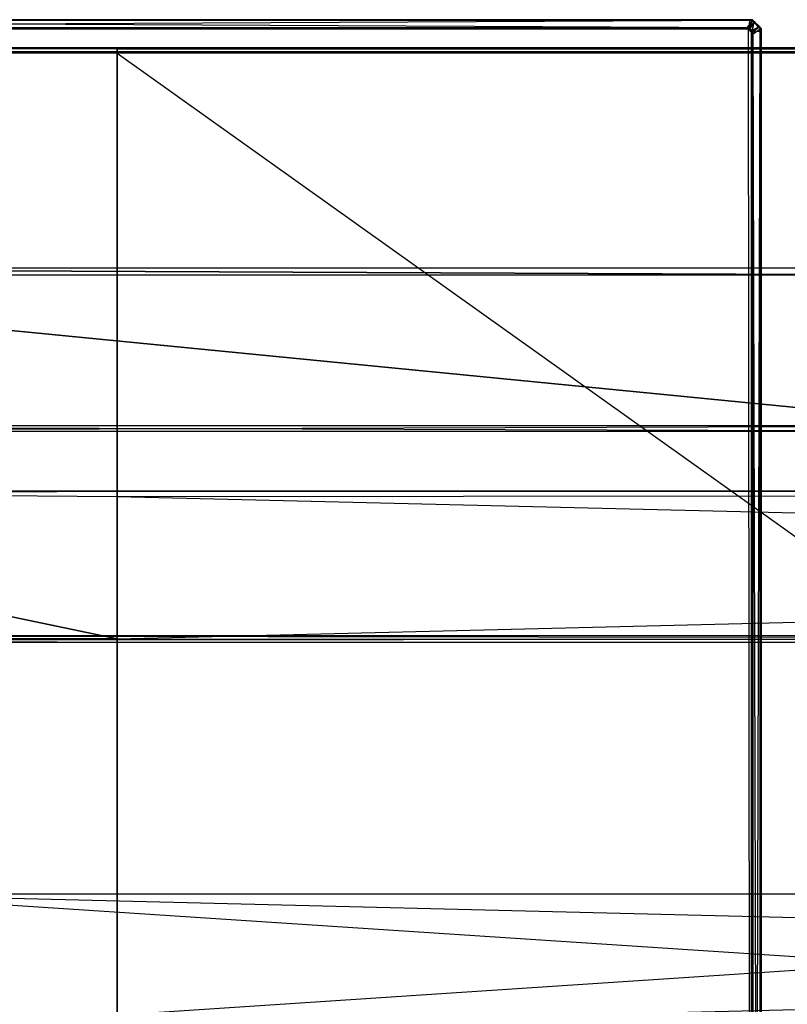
# Model space of a CAD drawing. Extents: x 0 to 0.8, y -0.501 to 0.
# Tile 50 of 113: x 0.089 to 0.177, y -0.114 to 0. Entities that reach past the tile are written whole.
import ezdxf

# ---------------------------------------------------------------- set-up
doc = ezdxf.new("R2010")
doc.units = 0
for name, color, linetype in [('L17_DRAWERBOXU_2___REPLACEMTFOR', 7, 'CONTINUOUS'), ('L28_ABDECKPL_0___REPLACEMTFOREM', 7, 'CONTINUOUS'), ('L29_KORPUS2_5___REPLACEMTFOREMP', 7, 'CONTINUOUS'), ('L30_KORPUS2_5___REPLACEMTFOREMP', 7, 'CONTINUOUS'), ('L31_KORPUS2_4___REPLACEMTFOREMP', 7, 'CONTINUOUS'), ('L39_KORPUS1_0___REPLACEMTFOREMP', 7, 'CONTINUOUS'), ('L3_DRAWERBOXO_6___REPLACEMTFORE', 7, 'CONTINUOUS')]:
    doc.layers.add(name, color=color, linetype=linetype)

msp = doc.modelspace()

# ---------------------------------------------------------------- linework, layer by layer
at = {"layer": 'L17_DRAWERBOXU_2___REPLACEMTFOR', "color": 250}
for points, invisible_edges in [([(0.7263, -0.11701, 0.234807), (0.068985, -0.101038, 0.234807), (0.068985, -0.11701, 0.234807), (0.7263, -0.11701, 0.234807)], 13), ([(0.068985, -0.101038, 0.234807), (0.7263, -0.11701, 0.234807), (0.7263, -0.101038, 0.234807), (0.068985, -0.101038, 0.234807)], 14), ([(0.068985, -0.101038, 0.234807), (0.7263, -0.101038, 0.099822), (0.068985, -0.101038, 0.099822), (0.068985, -0.101038, 0.234807)], 13), ([(0.7263, -0.101038, 0.099822), (0.068985, -0.101038, 0.234807), (0.7263, -0.101038, 0.234807), (0.7263, -0.101038, 0.099822)], 14), ([(0.7263, -0.101038, 0.099822), (0.068985, -0.11701, 0.099822), (0.068985, -0.101038, 0.099822), (0.7263, -0.101038, 0.099822)], 13), ([(0.068985, -0.11701, 0.099822), (0.7263, -0.101038, 0.099822), (0.7263, -0.11701, 0.099822), (0.068985, -0.11701, 0.099822)], 14)]:
    msp.add_3dface(points, dxfattribs=dict(at, invisible_edges=invisible_edges))
at = {"layer": 'L28_ABDECKPL_0___REPLACEMTFOREM', "color": 39}
for points, invisible_edges in [([(0.001252, 0, 0.601982), (0.173178, 0, 0.601804), (0.001252, 0, 0.601804), (0.001252, 0, 0.601982)], 13), ([(0.173178, 0, 0.601804), (0.001252, 0, 0.601982), (0.173178, 0, 0.601982), (0.173178, 0, 0.601804)], 14), ([(0.001252, 0, 0.592121), (0.173178, 0, 0.601804), (0.173178, 0, 0.592121), (0.001252, 0, 0.592121)], 13), ([(0.173178, 0, 0.601804), (0.001252, 0, 0.592121), (0.001252, 0, 0.601804), (0.173178, 0, 0.601804)], 14), ([(0.001297, -0.000108, 0.602091), (0.173178, 0, 0.601982), (0.001252, 0, 0.601982), (0.001297, -0.000108, 0.602091)], 13), ([(0.001252, 0, 0.592121), (0.173178, 0, 0.591983), (0.001252, 0, 0.591983), (0.001252, 0, 0.592121)], 13), ([(0.173178, 0, 0.591983), (0.001252, 0, 0.592121), (0.173178, 0, 0.592121), (0.173178, 0, 0.591983)], 14), ([(0.173178, 0, 0.591983), (0.001294, -0.000101, 0.591881), (0.001252, 0, 0.591983), (0.173178, 0, 0.591983)], 14), ([(0.001294, -0.000101, 0.591881), (0.173178, 0, 0.591983), (0.173136, -0.000101, 0.591881), (0.001294, -0.000101, 0.591881)], 13), ([(0.173178, 0, 0.601982), (0.001297, -0.000108, 0.602091), (0.173133, -0.000108, 0.602091), (0.173178, 0, 0.601982)], 14), ([(0.173133, -0.000108, 0.602091), (0.173441, 0, 0.601982), (0.173178, 0, 0.601982), (0.173133, -0.000108, 0.602091)], 13), ([(0.173441, 0, 0.601982), (0.173133, -0.000108, 0.602091), (0.173396, -0.000108, 0.602091), (0.173441, 0, 0.601982)], 14), ([(0.173178, 0, 0.591983), (0.173399, -0.000101, 0.591881), (0.173136, -0.000101, 0.591881), (0.173178, 0, 0.591983)], 13), ([(0.173178, 0, 0.601982), (0.173441, 0, 0.601804), (0.173178, 0, 0.601804), (0.173178, 0, 0.601982)], 13), ([(0.173441, 0, 0.601804), (0.173178, 0, 0.601982), (0.173441, 0, 0.601982), (0.173441, 0, 0.601804)], 14), ([(0.173178, 0, 0.601804), (0.173441, 0, 0.592121), (0.173178, 0, 0.592121), (0.173178, 0, 0.601804)], 13), ([(0.173441, 0, 0.592121), (0.173178, 0, 0.601804), (0.173441, 0, 0.601804), (0.173441, 0, 0.592121)], 14), ([(0.173178, 0, 0.592121), (0.173441, 0, 0.591983), (0.173178, 0, 0.591983), (0.173178, 0, 0.592121)], 13), ([(0.173441, 0, 0.591983), (0.173178, 0, 0.592121), (0.173441, 0, 0.592121), (0.173441, 0, 0.591983)], 14), ([(0.173399, -0.000101, 0.591881), (0.173178, 0, 0.591983), (0.173441, 0, 0.591983), (0.173399, -0.000101, 0.591881)], 14), ([(0.173591, -0.000304, 0.602091), (0.173441, 0, 0.601982), (0.173396, -0.000108, 0.602091), (0.173591, -0.000304, 0.602091)], 13), ([(0.173441, 0, 0.591983), (0.173595, -0.000297, 0.591881), (0.173399, -0.000101, 0.591881), (0.173441, 0, 0.591983)], 13), ([(0.173441, 0, 0.591983), (0.173649, -0.000209, 0.592121), (0.173649, -0.000209, 0.591983), (0.173441, 0, 0.591983)], 13), ([(0.173649, -0.000209, 0.592121), (0.173441, 0, 0.591983), (0.173441, 0, 0.592121), (0.173649, -0.000209, 0.592121)], 14), ([(0.173595, -0.000297, 0.591881), (0.173441, 0, 0.591983), (0.173649, -0.000209, 0.591983), (0.173595, -0.000297, 0.591881)], 14), ([(0.173441, 0, 0.601982), (0.173591, -0.000304, 0.602091), (0.173649, -0.000209, 0.601982), (0.173441, 0, 0.601982)], 14), ([(0.173441, 0, 0.601804), (0.173649, -0.000209, 0.601982), (0.173649, -0.000209, 0.601804), (0.173441, 0, 0.601804)], 13), ([(0.173649, -0.000209, 0.601982), (0.173441, 0, 0.601804), (0.173441, 0, 0.601982), (0.173649, -0.000209, 0.601982)], 14), ([(0.173441, 0, 0.592121), (0.173649, -0.000209, 0.601804), (0.173649, -0.000209, 0.592121), (0.173441, 0, 0.592121)], 13), ([(0.173649, -0.000209, 0.601804), (0.173441, 0, 0.592121), (0.173441, 0, 0.601804), (0.173649, -0.000209, 0.601804)], 14), ([(0.001294, -0.000101, 0.591881), (0.172794, -0.000929, 0.591053), (0.001636, -0.000929, 0.591053), (0.001294, -0.000101, 0.591881)], 13), ([(0.172794, -0.000929, 0.591053), (0.001294, -0.000101, 0.591881), (0.173136, -0.000101, 0.591881), (0.172794, -0.000929, 0.591053)], 14), ([(0.001641, -0.000939, 0.602922), (0.173133, -0.000108, 0.602091), (0.001297, -0.000108, 0.602091), (0.001641, -0.000939, 0.602922)], 13), ([(0.001665, -0.00109, 0.602982), (0.001616, -0.499638, 0.602982), (0.17335, -0.319009, 0.602982), (0.001665, -0.00109, 0.602982)], 13), ([(0.001616, -0.499635, 0.590983), (0.001665, -0.001093, 0.590983), (0.173347, -0.31901, 0.590983), (0.001616, -0.499635, 0.590983)], 13), ([(0.001636, -0.000929, 0.591053), (0.172765, -0.000999, 0.590983), (0.001665, -0.000999, 0.590983), (0.001636, -0.000929, 0.591053)], 13), ([(0.172765, -0.000999, 0.590983), (0.001636, -0.000929, 0.591053), (0.172794, -0.000929, 0.591053), (0.172765, -0.000999, 0.590983)], 14), ([(0.173133, -0.000108, 0.602091), (0.001641, -0.000939, 0.602922), (0.17279, -0.000939, 0.602922), (0.173133, -0.000108, 0.602091)], 14), ([(0.001665, -0.000999, 0.602982), (0.17279, -0.000939, 0.602922), (0.001641, -0.000939, 0.602922), (0.001665, -0.000999, 0.602982)], 13), ([(0.17279, -0.000939, 0.602922), (0.001665, -0.000999, 0.602982), (0.172765, -0.000999, 0.602982), (0.17279, -0.000939, 0.602922)], 14), ([(0.172765, -0.00109, 0.602982), (0.001665, -0.000999, 0.602982), (0.001665, -0.00109, 0.602982), (0.172765, -0.00109, 0.602982)], 13), ([(0.001665, -0.000999, 0.602982), (0.172765, -0.00109, 0.602982), (0.172765, -0.000999, 0.602982), (0.001665, -0.000999, 0.602982)], 14), ([(0.172765, -0.000999, 0.590983), (0.001665, -0.001093, 0.590983), (0.001665, -0.000999, 0.590983), (0.172765, -0.000999, 0.590983)], 13), ([(0.001665, -0.001093, 0.590983), (0.172765, -0.000999, 0.590983), (0.172765, -0.001093, 0.590983), (0.001665, -0.001093, 0.590983)], 14), ([(0.001665, -0.00109, 0.602982), (0.17335, -0.319009, 0.602982), (0.172765, -0.00109, 0.602982), (0.001665, -0.00109, 0.602982)], 10), ([(0.173347, -0.31901, 0.590983), (0.001665, -0.001093, 0.590983), (0.172765, -0.001093, 0.590983), (0.173347, -0.31901, 0.590983)], 14), ([(0.172794, -0.000929, 0.591053), (0.173026, -0.000999, 0.590983), (0.172765, -0.000999, 0.590983), (0.172794, -0.000929, 0.591053)], 13), ([(0.172765, -0.000999, 0.602982), (0.173051, -0.000939, 0.602922), (0.17279, -0.000939, 0.602922), (0.172765, -0.000999, 0.602982)], 13), ([(0.173051, -0.000939, 0.602922), (0.172765, -0.000999, 0.602982), (0.173026, -0.000999, 0.602982), (0.173051, -0.000939, 0.602922)], 14), ([(0.172989, -0.00109, 0.602982), (0.172765, -0.000999, 0.602982), (0.172765, -0.00109, 0.602982), (0.172989, -0.00109, 0.602982)], 13), ([(0.172765, -0.000999, 0.602982), (0.172989, -0.00109, 0.602982), (0.173026, -0.000999, 0.602982), (0.172765, -0.000999, 0.602982)], 14), ([(0.173026, -0.000999, 0.590983), (0.172765, -0.001093, 0.590983), (0.172765, -0.000999, 0.590983), (0.173026, -0.000999, 0.590983)], 13), ([(0.172765, -0.001093, 0.590983), (0.173026, -0.000999, 0.590983), (0.172988, -0.001093, 0.590983), (0.172765, -0.001093, 0.590983)], 14), ([(0.172765, -0.00109, 0.602982), (0.17335, -0.319009, 0.602982), (0.172989, -0.00109, 0.602982), (0.172765, -0.00109, 0.602982)], 13), ([(0.173347, -0.31901, 0.590983), (0.172765, -0.001093, 0.590983), (0.172988, -0.001093, 0.590983), (0.173347, -0.31901, 0.590983)], 15), ([(0.17279, -0.000939, 0.602922), (0.173396, -0.000108, 0.602091), (0.173133, -0.000108, 0.602091), (0.17279, -0.000939, 0.602922)], 13), ([(0.173396, -0.000108, 0.602091), (0.17279, -0.000939, 0.602922), (0.173051, -0.000939, 0.602922), (0.173396, -0.000108, 0.602091)], 14), ([(0.173136, -0.000101, 0.591881), (0.173055, -0.000929, 0.591053), (0.172794, -0.000929, 0.591053), (0.173136, -0.000101, 0.591881)], 13), ([(0.173026, -0.000999, 0.590983), (0.172794, -0.000929, 0.591053), (0.173055, -0.000929, 0.591053), (0.173026, -0.000999, 0.590983)], 14), ([(0.173026, -0.000999, 0.590983), (0.173047, -0.001152, 0.590983), (0.172988, -0.001093, 0.590983), (0.173026, -0.000999, 0.590983)], 13), ([(0.173347, -0.31901, 0.590983), (0.172988, -0.001093, 0.590983), (0.173047, -0.001152, 0.590983), (0.173347, -0.31901, 0.590983)], 15), ([(0.173049, -0.00115, 0.602982), (0.173026, -0.000999, 0.602982), (0.172989, -0.00109, 0.602982), (0.173049, -0.00115, 0.602982)], 13), ([(0.172989, -0.00109, 0.602982), (0.17335, -0.319009, 0.602982), (0.173049, -0.00115, 0.602982), (0.172989, -0.00109, 0.602982)], 15), ([(0.173055, -0.000929, 0.591053), (0.173113, -0.001086, 0.590983), (0.173026, -0.000999, 0.590983), (0.173055, -0.000929, 0.591053)], 13), ([(0.173113, -0.001086, 0.602982), (0.173051, -0.000939, 0.602922), (0.173026, -0.000999, 0.602982), (0.173113, -0.001086, 0.602982)], 13), ([(0.173026, -0.000999, 0.602982), (0.173049, -0.00115, 0.602982), (0.173113, -0.001086, 0.602982), (0.173026, -0.000999, 0.602982)], 14), ([(0.173047, -0.001152, 0.590983), (0.173026, -0.000999, 0.590983), (0.173113, -0.001086, 0.590983), (0.173047, -0.001152, 0.590983)], 14), ([(0.173113, -0.001086, 0.590983), (0.173292, -0.001397, 0.590983), (0.173047, -0.001152, 0.590983), (0.173113, -0.001086, 0.590983)], 13), ([(0.173295, -0.001395, 0.602982), (0.173113, -0.001086, 0.602982), (0.173049, -0.00115, 0.602982), (0.173295, -0.001395, 0.602982)], 13), ([(0.173145, -0.001033, 0.602922), (0.173396, -0.000108, 0.602091), (0.173051, -0.000939, 0.602922), (0.173145, -0.001033, 0.602922)], 13), ([(0.173051, -0.000939, 0.602922), (0.173113, -0.001086, 0.602982), (0.173145, -0.001033, 0.602922), (0.173051, -0.000939, 0.602922)], 14), ([(0.173399, -0.000101, 0.591881), (0.17315, -0.001024, 0.591053), (0.173055, -0.000929, 0.591053), (0.173399, -0.000101, 0.591881)], 13), ([(0.173055, -0.000929, 0.591053), (0.173136, -0.000101, 0.591881), (0.173399, -0.000101, 0.591881), (0.173055, -0.000929, 0.591053)], 14), ([(0.173113, -0.001086, 0.590983), (0.173055, -0.000929, 0.591053), (0.17315, -0.001024, 0.591053), (0.173113, -0.001086, 0.590983)], 14), ([(0.17315, -0.001024, 0.591053), (0.173359, -0.001331, 0.590983), (0.173113, -0.001086, 0.590983), (0.17315, -0.001024, 0.591053)], 13), ([(0.173359, -0.001331, 0.602982), (0.173145, -0.001033, 0.602922), (0.173113, -0.001086, 0.602982), (0.173359, -0.001331, 0.602982)], 13), ([(0.173113, -0.001086, 0.602982), (0.173295, -0.001395, 0.602982), (0.173359, -0.001331, 0.602982), (0.173113, -0.001086, 0.602982)], 14), ([(0.173292, -0.001397, 0.590983), (0.173113, -0.001086, 0.590983), (0.173359, -0.001331, 0.590983), (0.173292, -0.001397, 0.590983)], 14), ([(0.173396, -0.000108, 0.602091), (0.173145, -0.001033, 0.602922), (0.173591, -0.000304, 0.602091), (0.173396, -0.000108, 0.602091)], 14), ([(0.173412, -0.0013, 0.602922), (0.173591, -0.000304, 0.602091), (0.173145, -0.001033, 0.602922), (0.173412, -0.0013, 0.602922)], 13), ([(0.173145, -0.001033, 0.602922), (0.173359, -0.001331, 0.602982), (0.173412, -0.0013, 0.602922), (0.173145, -0.001033, 0.602922)], 14), ([(0.17315, -0.001024, 0.591053), (0.173399, -0.000101, 0.591881), (0.173595, -0.000297, 0.591881), (0.17315, -0.001024, 0.591053)], 14), ([(0.173595, -0.000297, 0.591881), (0.173421, -0.001294, 0.591053), (0.17315, -0.001024, 0.591053), (0.173595, -0.000297, 0.591881)], 13), ([(0.173359, -0.001331, 0.590983), (0.17315, -0.001024, 0.591053), (0.173421, -0.001294, 0.591053), (0.173359, -0.001331, 0.590983)], 14), ([(0.173591, -0.000304, 0.602091), (0.173412, -0.0013, 0.602922), (0.174147, -0.000859, 0.602091), (0.173591, -0.000304, 0.602091)], 14), ([(0.173501, -0.001389, 0.602922), (0.174147, -0.000859, 0.602091), (0.173412, -0.0013, 0.602922), (0.173501, -0.001389, 0.602922)], 13), ([(0.173421, -0.001294, 0.591053), (0.173595, -0.000297, 0.591881), (0.174153, -0.000855, 0.591881), (0.173421, -0.001294, 0.591053)], 14), ([(0.174153, -0.000855, 0.591881), (0.173511, -0.001384, 0.591053), (0.173421, -0.001294, 0.591053), (0.174153, -0.000855, 0.591881)], 13), ([(0.174147, -0.000859, 0.602091), (0.173501, -0.001389, 0.602922), (0.174332, -0.001044, 0.602091), (0.174147, -0.000859, 0.602091)], 14), ([(0.173501, -0.001389, 0.602922), (0.174332, -0.001312, 0.602091), (0.174332, -0.001044, 0.602091), (0.173501, -0.001389, 0.602922)], 14), ([(0.173511, -0.001384, 0.591053), (0.174153, -0.000855, 0.591881), (0.17434, -0.001041, 0.591881), (0.173511, -0.001384, 0.591053)], 14), ([(0.17434, -0.001041, 0.591881), (0.173511, -0.001652, 0.591053), (0.173511, -0.001384, 0.591053), (0.17434, -0.001041, 0.591881)], 13), ([(0.173511, -0.001652, 0.591053), (0.17434, -0.001041, 0.591881), (0.17434, -0.001309, 0.591881), (0.173511, -0.001652, 0.591053)], 14), ([(0.174147, -0.000859, 0.602091), (0.173649, -0.000209, 0.601982), (0.173591, -0.000304, 0.602091), (0.174147, -0.000859, 0.602091)], 13), ([(0.173649, -0.000209, 0.591983), (0.174153, -0.000855, 0.591881), (0.173595, -0.000297, 0.591881), (0.173649, -0.000209, 0.591983)], 13), ([(0.173649, -0.000209, 0.601982), (0.174147, -0.000859, 0.602091), (0.174242, -0.000801, 0.601982), (0.173649, -0.000209, 0.601982)], 14), ([(0.174153, -0.000855, 0.591881), (0.173649, -0.000209, 0.591983), (0.174242, -0.000801, 0.591983), (0.174153, -0.000855, 0.591881)], 14), ([(0.173649, -0.000209, 0.591983), (0.174242, -0.000801, 0.592121), (0.174242, -0.000801, 0.591983), (0.173649, -0.000209, 0.591983)], 13), ([(0.174242, -0.000801, 0.592121), (0.173649, -0.000209, 0.591983), (0.173649, -0.000209, 0.592121), (0.174242, -0.000801, 0.592121)], 14), ([(0.173649, -0.000209, 0.601804), (0.174242, -0.000801, 0.601982), (0.174242, -0.000801, 0.601804), (0.173649, -0.000209, 0.601804)], 13), ([(0.174242, -0.000801, 0.601982), (0.173649, -0.000209, 0.601804), (0.173649, -0.000209, 0.601982), (0.174242, -0.000801, 0.601982)], 14), ([(0.173649, -0.000209, 0.592121), (0.174242, -0.000801, 0.601804), (0.174242, -0.000801, 0.592121), (0.173649, -0.000209, 0.592121)], 13), ([(0.174242, -0.000801, 0.601804), (0.173649, -0.000209, 0.592121), (0.173649, -0.000209, 0.601804), (0.174242, -0.000801, 0.601804)], 14), ([(0.174332, -0.001044, 0.602091), (0.174242, -0.000801, 0.601982), (0.174147, -0.000859, 0.602091), (0.174332, -0.001044, 0.602091)], 13), ([(0.174242, -0.000801, 0.591983), (0.17434, -0.001041, 0.591881), (0.174153, -0.000855, 0.591881), (0.174242, -0.000801, 0.591983)], 13), ([(0.174242, -0.000801, 0.601982), (0.174332, -0.001044, 0.602091), (0.174441, -0.000999, 0.601982), (0.174242, -0.000801, 0.601982)], 14), ([(0.17434, -0.001041, 0.591881), (0.174242, -0.000801, 0.591983), (0.174441, -0.000999, 0.591983), (0.17434, -0.001041, 0.591881)], 14), ([(0.174242, -0.000801, 0.591983), (0.174441, -0.000999, 0.592121), (0.174441, -0.000999, 0.591983), (0.174242, -0.000801, 0.591983)], 13), ([(0.174441, -0.000999, 0.592121), (0.174242, -0.000801, 0.591983), (0.174242, -0.000801, 0.592121), (0.174441, -0.000999, 0.592121)], 14), ([(0.174242, -0.000801, 0.601804), (0.174441, -0.000999, 0.601982), (0.174441, -0.000999, 0.601804), (0.174242, -0.000801, 0.601804)], 13), ([(0.174441, -0.000999, 0.601982), (0.174242, -0.000801, 0.601804), (0.174242, -0.000801, 0.601982), (0.174441, -0.000999, 0.601982)], 14), ([(0.174242, -0.000801, 0.592121), (0.174441, -0.000999, 0.601804), (0.174441, -0.000999, 0.592121), (0.174242, -0.000801, 0.592121)], 13), ([(0.174441, -0.000999, 0.601804), (0.174242, -0.000801, 0.592121), (0.174242, -0.000801, 0.601804), (0.174441, -0.000999, 0.601804)], 14), ([(0.174332, -0.001044, 0.602091), (0.174441, -0.001267, 0.601982), (0.174441, -0.000999, 0.601982), (0.174332, -0.001044, 0.602091)], 14), ([(0.174441, -0.001267, 0.601982), (0.174332, -0.001044, 0.602091), (0.174332, -0.001312, 0.602091), (0.174441, -0.001267, 0.601982)], 13), ([(0.174441, -0.000999, 0.591983), (0.17434, -0.001309, 0.591881), (0.17434, -0.001041, 0.591881), (0.174441, -0.000999, 0.591983)], 13), ([(0.17434, -0.001309, 0.591881), (0.174441, -0.000999, 0.591983), (0.174441, -0.001267, 0.591983), (0.17434, -0.001309, 0.591881)], 14), ([(0.174441, -0.001267, 0.601804), (0.174441, -0.000999, 0.601982), (0.174441, -0.001267, 0.601982), (0.174441, -0.001267, 0.601804)], 13), ([(0.174441, -0.000999, 0.601982), (0.174441, -0.001267, 0.601804), (0.174441, -0.000999, 0.601804), (0.174441, -0.000999, 0.601982)], 14), ([(0.174441, -0.001267, 0.592121), (0.174441, -0.000999, 0.601804), (0.174441, -0.001267, 0.601804), (0.174441, -0.001267, 0.592121)], 13), ([(0.174441, -0.000999, 0.601804), (0.174441, -0.001267, 0.592121), (0.174441, -0.000999, 0.592121), (0.174441, -0.000999, 0.601804)], 14), ([(0.174441, -0.001267, 0.591983), (0.174441, -0.000999, 0.592121), (0.174441, -0.001267, 0.592121), (0.174441, -0.001267, 0.591983)], 13), ([(0.174441, -0.000999, 0.592121), (0.174441, -0.001267, 0.591983), (0.174441, -0.000999, 0.591983), (0.174441, -0.000999, 0.592121)], 14), ([(0.173347, -0.31901, 0.590983), (0.173047, -0.001152, 0.590983), (0.173292, -0.001397, 0.590983), (0.173347, -0.31901, 0.590983)], 15), ([(0.173049, -0.00115, 0.602982), (0.17335, -0.319009, 0.602982), (0.173295, -0.001395, 0.602982), (0.173049, -0.00115, 0.602982)], 15), ([(0.173359, -0.001331, 0.590983), (0.173347, -0.001452, 0.590983), (0.173292, -0.001397, 0.590983), (0.173359, -0.001331, 0.590983)], 13), ([(0.173347, -0.31901, 0.590983), (0.173292, -0.001397, 0.590983), (0.173347, -0.001452, 0.590983), (0.173347, -0.31901, 0.590983)], 15), ([(0.17335, -0.001451, 0.602982), (0.173359, -0.001331, 0.602982), (0.173295, -0.001395, 0.602982), (0.17335, -0.001451, 0.602982)], 13), ([(0.17335, -0.319009, 0.602982), (0.17335, -0.001451, 0.602982), (0.173295, -0.001395, 0.602982), (0.17335, -0.319009, 0.602982)], 11), ([(0.173347, -0.001452, 0.590983), (0.173359, -0.001331, 0.590983), (0.173441, -0.001413, 0.590983), (0.173347, -0.001452, 0.590983)], 14), ([(0.173441, -0.001413, 0.590983), (0.173347, -0.001681, 0.590983), (0.173347, -0.001452, 0.590983), (0.173441, -0.001413, 0.590983)], 13), ([(0.173347, -0.001681, 0.590983), (0.173441, -0.001413, 0.590983), (0.173441, -0.001681, 0.590983), (0.173347, -0.001681, 0.590983)], 14), ([(0.173347, -0.31901, 0.590983), (0.173347, -0.001452, 0.590983), (0.173347, -0.001681, 0.590983), (0.173347, -0.31901, 0.590983)], 15), ([(0.173347, -0.31901, 0.590983), (0.173347, -0.001681, 0.590983), (0.173347, -0.318759, 0.590983), (0.173347, -0.31901, 0.590983)], 11), ([(0.173441, -0.001681, 0.590983), (0.173347, -0.318759, 0.590983), (0.173347, -0.001681, 0.590983), (0.173441, -0.001681, 0.590983)], 13), ([(0.173347, -0.318759, 0.590983), (0.173441, -0.001681, 0.590983), (0.173441, -0.318759, 0.590983), (0.173347, -0.318759, 0.590983)], 14), ([(0.173359, -0.001331, 0.602982), (0.17335, -0.001451, 0.602982), (0.173441, -0.001413, 0.602982), (0.173359, -0.001331, 0.602982)], 14), ([(0.17335, -0.001451, 0.602982), (0.173441, -0.001681, 0.602982), (0.173441, -0.001413, 0.602982), (0.17335, -0.001451, 0.602982)], 14), ([(0.17335, -0.001451, 0.602982), (0.17335, -0.319009, 0.602982), (0.17335, -0.318759, 0.602982), (0.17335, -0.001451, 0.602982)], 10), ([(0.17335, -0.001451, 0.602982), (0.17335, -0.318759, 0.602982), (0.17335, -0.001681, 0.602982), (0.17335, -0.001451, 0.602982)], 13), ([(0.173441, -0.001681, 0.602982), (0.17335, -0.001451, 0.602982), (0.17335, -0.001681, 0.602982), (0.173441, -0.001681, 0.602982)], 13), ([(0.173441, -0.318759, 0.602982), (0.17335, -0.001681, 0.602982), (0.17335, -0.318759, 0.602982), (0.173441, -0.318759, 0.602982)], 13), ([(0.17335, -0.001681, 0.602982), (0.173441, -0.318759, 0.602982), (0.173441, -0.001681, 0.602982), (0.17335, -0.001681, 0.602982)], 14), ([(0.173421, -0.001294, 0.591053), (0.173441, -0.001413, 0.590983), (0.173359, -0.001331, 0.590983), (0.173421, -0.001294, 0.591053)], 13), ([(0.173441, -0.001413, 0.602982), (0.173412, -0.0013, 0.602922), (0.173359, -0.001331, 0.602982), (0.173441, -0.001413, 0.602982)], 13), ([(0.173412, -0.0013, 0.602922), (0.173441, -0.001413, 0.602982), (0.173501, -0.001389, 0.602922), (0.173412, -0.0013, 0.602922)], 14), ([(0.173441, -0.001413, 0.590983), (0.173421, -0.001294, 0.591053), (0.173511, -0.001384, 0.591053), (0.173441, -0.001413, 0.590983)], 14), ([(0.173511, -0.001384, 0.591053), (0.173441, -0.001681, 0.590983), (0.173441, -0.001413, 0.590983), (0.173511, -0.001384, 0.591053)], 13), ([(0.173441, -0.001681, 0.590983), (0.173511, -0.001384, 0.591053), (0.173511, -0.001652, 0.591053), (0.173441, -0.001681, 0.590983)], 14), ([(0.173441, -0.001413, 0.602982), (0.173501, -0.001656, 0.602922), (0.173501, -0.001389, 0.602922), (0.173441, -0.001413, 0.602982)], 14), ([(0.173501, -0.001656, 0.602922), (0.173441, -0.001413, 0.602982), (0.173441, -0.001681, 0.602982), (0.173501, -0.001656, 0.602922)], 13), ([(0.173511, -0.001652, 0.591053), (0.173441, -0.318759, 0.590983), (0.173441, -0.001681, 0.590983), (0.173511, -0.001652, 0.591053)], 13), ([(0.173441, -0.318759, 0.590983), (0.173511, -0.001652, 0.591053), (0.173511, -0.31873, 0.591053), (0.173441, -0.318759, 0.590983)], 14), ([(0.173441, -0.001681, 0.602982), (0.173501, -0.318734, 0.602922), (0.173501, -0.001656, 0.602922), (0.173441, -0.001681, 0.602982)], 14), ([(0.173501, -0.318734, 0.602922), (0.173441, -0.001681, 0.602982), (0.173441, -0.318759, 0.602982), (0.173501, -0.318734, 0.602922)], 13), ([(0.173501, -0.001656, 0.602922), (0.174332, -0.31839, 0.602091), (0.174332, -0.001312, 0.602091), (0.173501, -0.001656, 0.602922)], 14), ([(0.174332, -0.001312, 0.602091), (0.173501, -0.001389, 0.602922), (0.173501, -0.001656, 0.602922), (0.174332, -0.001312, 0.602091)], 13), ([(0.174332, -0.31839, 0.602091), (0.173501, -0.001656, 0.602922), (0.173501, -0.318734, 0.602922), (0.174332, -0.31839, 0.602091)], 13), ([(0.17434, -0.001309, 0.591881), (0.173511, -0.31873, 0.591053), (0.173511, -0.001652, 0.591053), (0.17434, -0.001309, 0.591881)], 13), ([(0.173511, -0.31873, 0.591053), (0.17434, -0.001309, 0.591881), (0.17434, -0.318387, 0.591881), (0.173511, -0.31873, 0.591053)], 14), ([(0.174332, -0.001312, 0.602091), (0.174441, -0.318345, 0.601982), (0.174441, -0.001267, 0.601982), (0.174332, -0.001312, 0.602091)], 14), ([(0.174441, -0.318345, 0.601982), (0.174332, -0.001312, 0.602091), (0.174332, -0.31839, 0.602091), (0.174441, -0.318345, 0.601982)], 13), ([(0.174441, -0.001267, 0.591983), (0.17434, -0.318387, 0.591881), (0.17434, -0.001309, 0.591881), (0.174441, -0.001267, 0.591983)], 13), ([(0.17434, -0.318387, 0.591881), (0.174441, -0.001267, 0.591983), (0.174441, -0.318345, 0.591983), (0.17434, -0.318387, 0.591881)], 14), ([(0.174441, -0.318345, 0.601804), (0.174441, -0.001267, 0.601982), (0.174441, -0.318345, 0.601982), (0.174441, -0.318345, 0.601804)], 13), ([(0.174441, -0.001267, 0.601982), (0.174441, -0.318345, 0.601804), (0.174441, -0.001267, 0.601804), (0.174441, -0.001267, 0.601982)], 14), ([(0.174441, -0.318345, 0.592121), (0.174441, -0.001267, 0.601804), (0.174441, -0.318345, 0.601804), (0.174441, -0.318345, 0.592121)], 13), ([(0.174441, -0.001267, 0.601804), (0.174441, -0.318345, 0.592121), (0.174441, -0.001267, 0.592121), (0.174441, -0.001267, 0.601804)], 14), ([(0.174441, -0.318345, 0.591983), (0.174441, -0.001267, 0.592121), (0.174441, -0.318345, 0.592121), (0.174441, -0.318345, 0.591983)], 13), ([(0.174441, -0.001267, 0.592121), (0.174441, -0.318345, 0.591983), (0.174441, -0.001267, 0.591983), (0.174441, -0.001267, 0.592121)], 14)]:
    msp.add_3dface(points, dxfattribs=dict(at, invisible_edges=invisible_edges))
at = {"layer": 'L29_KORPUS2_5___REPLACEMTFOREMP', "color": 250}
for points, invisible_edges in [([(0.1, -0.054449, 0.006851), (0.020642, -0.055073, 0.006851), (0.020642, -0.054449, 0.006851), (0.1, -0.054449, 0.006851)], 13), ([(0.020642, -0.055073, 0.006851), (0.1, -0.054449, 0.006851), (0.1, -0.055073, 0.006851), (0.020642, -0.055073, 0.006851)], 14), ([(0.1, -0.055073, 0.148599), (0.020642, -0.054449, 0.148599), (0.020642, -0.055073, 0.148599), (0.1, -0.055073, 0.148599)], 13), ([(0.020642, -0.054449, 0.148599), (0.1, -0.055073, 0.148599), (0.1, -0.054449, 0.148599), (0.020642, -0.054449, 0.148599)], 14), ([(0.020642, -0.054449, 0.007213), (0.1, -0.054449, 0.006851), (0.020642, -0.054449, 0.006851), (0.020642, -0.054449, 0.007213)], 13), ([(0.1, -0.054449, 0.006851), (0.020642, -0.054449, 0.007213), (0.1, -0.054449, 0.007213), (0.1, -0.054449, 0.006851)], 14), ([(0.020642, -0.054449, 0.148055), (0.1, -0.054449, 0.007213), (0.020642, -0.054449, 0.007213), (0.020642, -0.054449, 0.148055)], 13), ([(0.1, -0.054449, 0.007213), (0.020642, -0.054449, 0.148055), (0.1, -0.054449, 0.148055), (0.1, -0.054449, 0.007213)], 14), ([(0.020642, -0.054449, 0.148599), (0.1, -0.054449, 0.148055), (0.020642, -0.054449, 0.148055), (0.020642, -0.054449, 0.148599)], 13), ([(0.1, -0.054449, 0.148055), (0.020642, -0.054449, 0.148599), (0.1, -0.054449, 0.148599), (0.1, -0.054449, 0.148055)], 14), ([(0.779358, -0.054449, 0.006851), (0.1, -0.055073, 0.006851), (0.1, -0.054449, 0.006851), (0.779358, -0.054449, 0.006851)], 13), ([(0.1, -0.055073, 0.006851), (0.779358, -0.054449, 0.006851), (0.779358, -0.055073, 0.006851), (0.1, -0.055073, 0.006851)], 14), ([(0.779358, -0.055073, 0.148599), (0.1, -0.054449, 0.148599), (0.1, -0.055073, 0.148599), (0.779358, -0.055073, 0.148599)], 13), ([(0.1, -0.054449, 0.148599), (0.779358, -0.055073, 0.148599), (0.779358, -0.054449, 0.148599), (0.1, -0.054449, 0.148599)], 14), ([(0.1, -0.054449, 0.007213), (0.779358, -0.054449, 0.006851), (0.1, -0.054449, 0.006851), (0.1, -0.054449, 0.007213)], 13), ([(0.779358, -0.054449, 0.006851), (0.1, -0.054449, 0.007213), (0.779358, -0.054449, 0.007213), (0.779358, -0.054449, 0.006851)], 14), ([(0.1, -0.054449, 0.148055), (0.779358, -0.054449, 0.007213), (0.1, -0.054449, 0.007213), (0.1, -0.054449, 0.148055)], 13), ([(0.779358, -0.054449, 0.007213), (0.1, -0.054449, 0.148055), (0.779358, -0.054449, 0.148055), (0.779358, -0.054449, 0.007213)], 14), ([(0.1, -0.054449, 0.148599), (0.779358, -0.054449, 0.148055), (0.1, -0.054449, 0.148055), (0.1, -0.054449, 0.148599)], 13), ([(0.779358, -0.054449, 0.148055), (0.1, -0.054449, 0.148599), (0.779358, -0.054449, 0.148599), (0.779358, -0.054449, 0.148055)], 14), ([(0.020642, -0.055073, 0.006851), (0.1, -0.071506, 0.006851), (0.020642, -0.071506, 0.006851), (0.020642, -0.055073, 0.006851)], 13), ([(0.1, -0.071506, 0.006851), (0.020642, -0.055073, 0.006851), (0.1, -0.055073, 0.006851), (0.1, -0.071506, 0.006851)], 14), ([(0.1, -0.071506, 0.148599), (0.020642, -0.055073, 0.148599), (0.020642, -0.071506, 0.148599), (0.1, -0.071506, 0.148599)], 13), ([(0.020642, -0.055073, 0.148599), (0.1, -0.071506, 0.148599), (0.1, -0.055073, 0.148599), (0.020642, -0.055073, 0.148599)], 14), ([(0.779358, -0.055073, 0.006851), (0.1, -0.071506, 0.006851), (0.1, -0.055073, 0.006851), (0.779358, -0.055073, 0.006851)], 13), ([(0.1, -0.071506, 0.006851), (0.779358, -0.055073, 0.006851), (0.779358, -0.071506, 0.006851), (0.1, -0.071506, 0.006851)], 14), ([(0.779358, -0.071506, 0.148599), (0.1, -0.055073, 0.148599), (0.1, -0.071506, 0.148599), (0.779358, -0.071506, 0.148599)], 13), ([(0.1, -0.055073, 0.148599), (0.779358, -0.071506, 0.148599), (0.779358, -0.055073, 0.148599), (0.1, -0.055073, 0.148599)], 14), ([(0.1, -0.071905, 0.148599), (0.020642, -0.071506, 0.148599), (0.020642, -0.071905, 0.148599), (0.1, -0.071905, 0.148599)], 13), ([(0.020642, -0.071506, 0.148599), (0.1, -0.071905, 0.148599), (0.1, -0.071506, 0.148599), (0.020642, -0.071506, 0.148599)], 14), ([(0.1, -0.071506, 0.006851), (0.020642, -0.071905, 0.006851), (0.020642, -0.071506, 0.006851), (0.1, -0.071506, 0.006851)], 13), ([(0.020642, -0.071905, 0.006851), (0.1, -0.071506, 0.006851), (0.1, -0.071905, 0.006851), (0.020642, -0.071905, 0.006851)], 14), ([(0.779358, -0.071905, 0.148599), (0.1, -0.071506, 0.148599), (0.1, -0.071905, 0.148599), (0.779358, -0.071905, 0.148599)], 13), ([(0.1, -0.071506, 0.148599), (0.779358, -0.071905, 0.148599), (0.779358, -0.071506, 0.148599), (0.1, -0.071506, 0.148599)], 14), ([(0.779358, -0.071506, 0.006851), (0.1, -0.071905, 0.006851), (0.1, -0.071506, 0.006851), (0.779358, -0.071506, 0.006851)], 13), ([(0.1, -0.071905, 0.006851), (0.779358, -0.071506, 0.006851), (0.779358, -0.071905, 0.006851), (0.1, -0.071905, 0.006851)], 14), ([(0.1, -0.071905, 0.007213), (0.020642, -0.071905, 0.006851), (0.1, -0.071905, 0.006851), (0.1, -0.071905, 0.007213)], 13), ([(0.020642, -0.071905, 0.006851), (0.1, -0.071905, 0.007213), (0.020642, -0.071905, 0.007213), (0.020642, -0.071905, 0.006851)], 14), ([(0.1, -0.071905, 0.148055), (0.020642, -0.071905, 0.007213), (0.1, -0.071905, 0.007213), (0.1, -0.071905, 0.148055)], 13), ([(0.020642, -0.071905, 0.007213), (0.1, -0.071905, 0.148055), (0.020642, -0.071905, 0.148055), (0.020642, -0.071905, 0.007213)], 14), ([(0.1, -0.071905, 0.148599), (0.020642, -0.071905, 0.148055), (0.1, -0.071905, 0.148055), (0.1, -0.071905, 0.148599)], 13), ([(0.020642, -0.071905, 0.148055), (0.1, -0.071905, 0.148599), (0.020642, -0.071905, 0.148599), (0.020642, -0.071905, 0.148055)], 14), ([(0.779358, -0.071905, 0.007213), (0.1, -0.071905, 0.006851), (0.779358, -0.071905, 0.006851), (0.779358, -0.071905, 0.007213)], 13), ([(0.1, -0.071905, 0.006851), (0.779358, -0.071905, 0.007213), (0.1, -0.071905, 0.007213), (0.1, -0.071905, 0.006851)], 14), ([(0.779358, -0.071905, 0.148055), (0.1, -0.071905, 0.007213), (0.779358, -0.071905, 0.007213), (0.779358, -0.071905, 0.148055)], 13), ([(0.1, -0.071905, 0.007213), (0.779358, -0.071905, 0.148055), (0.1, -0.071905, 0.148055), (0.1, -0.071905, 0.007213)], 14), ([(0.779358, -0.071905, 0.148599), (0.1, -0.071905, 0.148055), (0.779358, -0.071905, 0.148055), (0.779358, -0.071905, 0.148599)], 13), ([(0.1, -0.071905, 0.148055), (0.779358, -0.071905, 0.148599), (0.1, -0.071905, 0.148599), (0.1, -0.071905, 0.148055)], 14)]:
    msp.add_3dface(points, dxfattribs=dict(at, invisible_edges=invisible_edges))
at = {"layer": 'L30_KORPUS2_5___REPLACEMTFOREMP', "color": 250}
for points, invisible_edges in [([(0.032383, -0.071163, 0.023923), (0.523741, -0.071163, 0.00749), (0.032383, -0.071163, 0.00749), (0.032383, -0.071163, 0.023923)], 13), ([(0.523741, -0.071163, 0.00749), (0.032383, -0.071163, 0.023923), (0.523741, -0.071163, 0.023923), (0.523741, -0.071163, 0.00749)], 14), ([(0.032383, -0.071163, 0.00749), (0.523741, -0.071163, 0.006866), (0.032383, -0.071163, 0.006866), (0.032383, -0.071163, 0.00749)], 13), ([(0.523741, -0.071163, 0.006866), (0.032383, -0.071163, 0.00749), (0.523741, -0.071163, 0.00749), (0.523741, -0.071163, 0.006866)], 14), ([(0.523741, -0.071707, 0.024322), (0.032383, -0.071163, 0.024322), (0.032383, -0.071707, 0.024322), (0.523741, -0.071707, 0.024322)], 13), ([(0.032383, -0.071163, 0.024322), (0.523741, -0.071707, 0.024322), (0.523741, -0.071163, 0.024322), (0.032383, -0.071163, 0.024322)], 14), ([(0.032383, -0.071163, 0.024322), (0.523741, -0.071163, 0.023923), (0.032383, -0.071163, 0.023923), (0.032383, -0.071163, 0.024322)], 13), ([(0.523741, -0.071163, 0.023923), (0.032383, -0.071163, 0.024322), (0.523741, -0.071163, 0.024322), (0.523741, -0.071163, 0.023923)], 14), ([(0.523741, -0.071163, 0.006866), (0.032383, -0.071707, 0.006866), (0.032383, -0.071163, 0.006866), (0.523741, -0.071163, 0.006866)], 13), ([(0.032383, -0.071707, 0.006866), (0.523741, -0.071163, 0.006866), (0.523741, -0.071707, 0.006866), (0.032383, -0.071707, 0.006866)], 14), ([(0.523741, -0.071707, 0.006866), (0.032383, -0.480549, 0.006866), (0.032383, -0.071707, 0.006866), (0.523741, -0.071707, 0.006866)], 13), ([(0.032383, -0.480549, 0.006866), (0.523741, -0.071707, 0.006866), (0.523741, -0.480549, 0.006866), (0.032383, -0.480549, 0.006866)], 14), ([(0.523741, -0.480549, 0.024322), (0.032383, -0.071707, 0.024322), (0.032383, -0.480549, 0.024322), (0.523741, -0.480549, 0.024322)], 13), ([(0.032383, -0.071707, 0.024322), (0.523741, -0.480549, 0.024322), (0.523741, -0.071707, 0.024322), (0.032383, -0.071707, 0.024322)], 14)]:
    msp.add_3dface(points, dxfattribs=dict(at, invisible_edges=invisible_edges))
at = {"layer": 'L31_KORPUS2_4___REPLACEMTFOREMP', "color": 250}
for points, invisible_edges in [([(0.022612, -0.028722, 0.591044), (0.2, -0.028722, 0.59026), (0.022612, -0.028722, 0.59026), (0.022612, -0.028722, 0.591044)], 13), ([(0.2, -0.028722, 0.59026), (0.022612, -0.028722, 0.591044), (0.2, -0.028722, 0.591044), (0.2, -0.028722, 0.59026)], 14), ([(0.022612, -0.028722, 0.59026), (0.2, -0.028722, 0.551358), (0.022612, -0.028722, 0.551358), (0.022612, -0.028722, 0.59026)], 13), ([(0.2, -0.028722, 0.551358), (0.022612, -0.028722, 0.59026), (0.2, -0.028722, 0.59026), (0.2, -0.028722, 0.551358)], 14), ([(0.022612, -0.028722, 0.551358), (0.2, -0.028722, 0.550836), (0.022612, -0.028722, 0.550836), (0.022612, -0.028722, 0.551358)], 13), ([(0.2, -0.028722, 0.550836), (0.022612, -0.028722, 0.551358), (0.2, -0.028722, 0.551358), (0.2, -0.028722, 0.550836)], 14), ([(0.2, -0.029528, 0.591044), (0.022612, -0.028722, 0.591044), (0.022612, -0.029528, 0.591044), (0.2, -0.029528, 0.591044)], 13), ([(0.022612, -0.028722, 0.591044), (0.2, -0.029528, 0.591044), (0.2, -0.028722, 0.591044), (0.022612, -0.028722, 0.591044)], 14), ([(0.022612, -0.028722, 0.550836), (0.2, -0.029528, 0.550836), (0.022612, -0.029528, 0.550836), (0.022612, -0.028722, 0.550836)], 13), ([(0.2, -0.029528, 0.550836), (0.022612, -0.028722, 0.550836), (0.2, -0.028722, 0.550836), (0.2, -0.029528, 0.550836)], 14), ([(0.2, -0.046914, 0.591044), (0.022612, -0.029528, 0.591044), (0.022612, -0.046914, 0.591044), (0.2, -0.046914, 0.591044)], 13), ([(0.022612, -0.029528, 0.591044), (0.2, -0.046914, 0.591044), (0.2, -0.029528, 0.591044), (0.022612, -0.029528, 0.591044)], 14), ([(0.022612, -0.029528, 0.550836), (0.2, -0.046914, 0.550836), (0.022612, -0.046914, 0.550836), (0.022612, -0.029528, 0.550836)], 13), ([(0.2, -0.046914, 0.550836), (0.022612, -0.029528, 0.550836), (0.2, -0.029528, 0.550836), (0.2, -0.046914, 0.550836)], 14), ([(0.2, -0.046914, 0.550836), (0.022612, -0.047546, 0.550836), (0.022612, -0.046914, 0.550836), (0.2, -0.046914, 0.550836)], 13), ([(0.022612, -0.047546, 0.550836), (0.2, -0.046914, 0.550836), (0.2, -0.047546, 0.550836), (0.022612, -0.047546, 0.550836)], 14), ([(0.2, -0.047546, 0.591044), (0.022612, -0.046914, 0.591044), (0.022612, -0.047546, 0.591044), (0.2, -0.047546, 0.591044)], 13), ([(0.022612, -0.046914, 0.591044), (0.2, -0.047546, 0.591044), (0.2, -0.046914, 0.591044), (0.022612, -0.046914, 0.591044)], 14), ([(0.2, -0.047546, 0.591044), (0.022612, -0.047546, 0.59026), (0.2, -0.047546, 0.59026), (0.2, -0.047546, 0.591044)], 13), ([(0.022612, -0.047546, 0.59026), (0.2, -0.047546, 0.591044), (0.022612, -0.047546, 0.591044), (0.022612, -0.047546, 0.59026)], 14), ([(0.2, -0.047546, 0.59026), (0.022612, -0.047546, 0.551358), (0.2, -0.047546, 0.551358), (0.2, -0.047546, 0.59026)], 13), ([(0.022612, -0.047546, 0.551358), (0.2, -0.047546, 0.59026), (0.022612, -0.047546, 0.59026), (0.022612, -0.047546, 0.551358)], 14), ([(0.2, -0.047546, 0.551358), (0.022612, -0.047546, 0.550836), (0.2, -0.047546, 0.550836), (0.2, -0.047546, 0.551358)], 13), ([(0.022612, -0.047546, 0.550836), (0.2, -0.047546, 0.551358), (0.022612, -0.047546, 0.551358), (0.022612, -0.047546, 0.550836)], 14)]:
    msp.add_3dface(points, dxfattribs=dict(at, invisible_edges=invisible_edges))
at = {"layer": 'L39_KORPUS1_0___REPLACEMTFOREMP', "color": 8}
for points, invisible_edges in [([(0.002746, -0.003361, 0.007289), (0.1, -0.003262, 0.00719), (0.002705, -0.003262, 0.00719), (0.002746, -0.003361, 0.007289)], 13), ([(0.002705, -0.003262, 0.007018), (0.1, -0.003262, 0.000565), (0.002705, -0.003262, 0.000565), (0.002705, -0.003262, 0.007018)], 13), ([(0.1, -0.003262, 0.000565), (0.002705, -0.003262, 0.007018), (0.1, -0.003262, 0.007018), (0.1, -0.003262, 0.000565)], 14), ([(0.002705, -0.003262, 0.00719), (0.1, -0.003262, 0.007018), (0.002705, -0.003262, 0.007018), (0.002705, -0.003262, 0.00719)], 13), ([(0.1, -0.003262, 0.007018), (0.002705, -0.003262, 0.00719), (0.1, -0.003262, 0.00719), (0.1, -0.003262, 0.007018)], 14), ([(0.1, -0.003262, 0.0005), (0.002732, -0.003326, 0.000436), (0.002705, -0.003262, 0.0005), (0.1, -0.003262, 0.0005)], 13), ([(0.002705, -0.003262, 0.000565), (0.1, -0.003262, 0.0005), (0.002705, -0.003262, 0.0005), (0.002705, -0.003262, 0.000565)], 13), ([(0.1, -0.003262, 0.0005), (0.002705, -0.003262, 0.000565), (0.1, -0.003262, 0.000565), (0.1, -0.003262, 0.0005)], 14), ([(0.002732, -0.003326, 0.000436), (0.1, -0.003262, 0.0005), (0.1, -0.003326, 0.000436), (0.002732, -0.003326, 0.000436)], 14), ([(0.1, -0.003326, 0.000436), (0.002879, -0.003682, 0.000079), (0.002732, -0.003326, 0.000436), (0.1, -0.003326, 0.000436)], 13), ([(0.1, -0.003262, 0.00719), (0.002746, -0.003361, 0.007289), (0.1, -0.003361, 0.007289), (0.1, -0.003262, 0.00719)], 14), ([(0.002889, -0.003705, 0.007633), (0.1, -0.003361, 0.007289), (0.002746, -0.003361, 0.007289), (0.002889, -0.003705, 0.007633)], 13), ([(0.002879, -0.003682, 0.000079), (0.1, -0.003326, 0.000436), (0.1, -0.003682, 0.00008), (0.002879, -0.003682, 0.000079)], 14), ([(0.1, -0.003361, 0.007289), (0.002889, -0.003705, 0.007633), (0.1, -0.003705, 0.007633), (0.1, -0.003361, 0.007289)], 14), ([(0.797254, -0.003361, 0.007289), (0.1, -0.003262, 0.00719), (0.1, -0.003361, 0.007289), (0.797254, -0.003361, 0.007289)], 13), ([(0.1, -0.003262, 0.00719), (0.797254, -0.003361, 0.007289), (0.797295, -0.003262, 0.00719), (0.1, -0.003262, 0.00719)], 14), ([(0.1, -0.003262, 0.000565), (0.797295, -0.003262, 0.007018), (0.797295, -0.003262, 0.000565), (0.1, -0.003262, 0.000565)], 13), ([(0.797295, -0.003262, 0.007018), (0.1, -0.003262, 0.000565), (0.1, -0.003262, 0.007018), (0.797295, -0.003262, 0.007018)], 14), ([(0.1, -0.003262, 0.007018), (0.797295, -0.003262, 0.00719), (0.797295, -0.003262, 0.007018), (0.1, -0.003262, 0.007018)], 13), ([(0.797295, -0.003262, 0.00719), (0.1, -0.003262, 0.007018), (0.1, -0.003262, 0.00719), (0.797295, -0.003262, 0.00719)], 14), ([(0.797295, -0.003262, 0.0005), (0.1, -0.003326, 0.000436), (0.1, -0.003262, 0.0005), (0.797295, -0.003262, 0.0005)], 13), ([(0.1, -0.003326, 0.000436), (0.797295, -0.003262, 0.0005), (0.797268, -0.003326, 0.000436), (0.1, -0.003326, 0.000436)], 14), ([(0.1, -0.003262, 0.0005), (0.797295, -0.003262, 0.000565), (0.797295, -0.003262, 0.0005), (0.1, -0.003262, 0.0005)], 13), ([(0.797295, -0.003262, 0.000565), (0.1, -0.003262, 0.0005), (0.1, -0.003262, 0.000565), (0.797295, -0.003262, 0.000565)], 14), ([(0.797268, -0.003326, 0.000436), (0.1, -0.003682, 0.00008), (0.1, -0.003326, 0.000436), (0.797268, -0.003326, 0.000436)], 13), ([(0.1, -0.003682, 0.00008), (0.797268, -0.003326, 0.000436), (0.797121, -0.003682, 0.000079), (0.1, -0.003682, 0.00008)], 14), ([(0.797111, -0.003705, 0.007633), (0.1, -0.003361, 0.007289), (0.1, -0.003705, 0.007633), (0.797111, -0.003705, 0.007633)], 13), ([(0.1, -0.003361, 0.007289), (0.797111, -0.003705, 0.007633), (0.797254, -0.003361, 0.007289), (0.1, -0.003361, 0.007289)], 14), ([(0.1, -0.003682, 0.00008), (0.002912, -0.003762), (0.002879, -0.003682, 0.000079), (0.1, -0.003682, 0.00008)], 13), ([(0.002912, -0.003762, 0.00769), (0.1, -0.003705, 0.007633), (0.002889, -0.003705, 0.007633), (0.002912, -0.003762, 0.00769)], 13), ([(0.002909, -0.500668), (0.002912, -0.003856), (0.1, -0.500668), (0.002909, -0.500668)], 15), ([(0.002912, -0.003857, 0.00769), (0.002909, -0.500666, 0.00769), (0.1, -0.500666, 0.00769), (0.002912, -0.003857, 0.00769)], 15), ([(0.002912, -0.003762), (0.1, -0.003682, 0.00008), (0.1, -0.003762), (0.002912, -0.003762)], 14), ([(0.1, -0.003705, 0.007633), (0.002912, -0.003762, 0.00769), (0.1, -0.003762, 0.00769), (0.1, -0.003705, 0.007633)], 14), ([(0.1, -0.003762), (0.002912, -0.003856), (0.002912, -0.003762), (0.1, -0.003762)], 13), ([(0.002912, -0.003856), (0.1, -0.003762), (0.1, -0.003856), (0.002912, -0.003856)], 14), ([(0.1, -0.003857, 0.00769), (0.002912, -0.003762, 0.00769), (0.002912, -0.003857, 0.00769), (0.1, -0.003857, 0.00769)], 13), ([(0.002912, -0.003762, 0.00769), (0.1, -0.003857, 0.00769), (0.1, -0.003762, 0.00769), (0.002912, -0.003762, 0.00769)], 14), ([(0.1, -0.500668), (0.002912, -0.003856), (0.1, -0.003856), (0.1, -0.500668)], 10), ([(0.002912, -0.003857, 0.00769), (0.1, -0.500666, 0.00769), (0.1, -0.003857, 0.00769), (0.002912, -0.003857, 0.00769)], 15), ([(0.797121, -0.003682, 0.000079), (0.1, -0.003762), (0.1, -0.003682, 0.00008), (0.797121, -0.003682, 0.000079)], 13), ([(0.1, -0.003762), (0.797121, -0.003682, 0.000079), (0.797088, -0.003762), (0.1, -0.003762)], 14), ([(0.797088, -0.003762, 0.00769), (0.1, -0.003705, 0.007633), (0.1, -0.003762, 0.00769), (0.797088, -0.003762, 0.00769)], 13), ([(0.1, -0.003705, 0.007633), (0.797088, -0.003762, 0.00769), (0.797111, -0.003705, 0.007633), (0.1, -0.003705, 0.007633)], 14), ([(0.797088, -0.003762), (0.1, -0.003856), (0.1, -0.003762), (0.797088, -0.003762)], 13), ([(0.1, -0.003856), (0.797088, -0.003762), (0.797088, -0.003856), (0.1, -0.003856)], 14), ([(0.797088, -0.003857, 0.00769), (0.1, -0.003762, 0.00769), (0.1, -0.003857, 0.00769), (0.797088, -0.003857, 0.00769)], 13), ([(0.1, -0.003762, 0.00769), (0.797088, -0.003857, 0.00769), (0.797088, -0.003762, 0.00769), (0.1, -0.003762, 0.00769)], 14), ([(0.797088, -0.003856), (0.1, -0.500668), (0.1, -0.003856), (0.797088, -0.003856)], 13), ([(0.1, -0.500668), (0.797088, -0.003856), (0.797091, -0.500668), (0.1, -0.500668)], 10), ([(0.797091, -0.500666, 0.00769), (0.1, -0.003857, 0.00769), (0.1, -0.500666, 0.00769), (0.797091, -0.500666, 0.00769)], 13), ([(0.1, -0.003857, 0.00769), (0.797091, -0.500666, 0.00769), (0.797088, -0.003857, 0.00769), (0.1, -0.003857, 0.00769)], 10)]:
    msp.add_3dface(points, dxfattribs=dict(at, invisible_edges=invisible_edges))
at = {"layer": 'L3_DRAWERBOXO_6___REPLACEMTFORE', "color": 250}
for points, invisible_edges in [([(0.311742, -0.11701, 0.462333), (0.068985, -0.101038, 0.462333), (0.068985, -0.11701, 0.462333), (0.311742, -0.11701, 0.462333)], 13), ([(0.068985, -0.101038, 0.462333), (0.311742, -0.11701, 0.462333), (0.311742, -0.101038, 0.462333), (0.068985, -0.101038, 0.462333)], 14), ([(0.068985, -0.101038, 0.378343), (0.311742, -0.101038, 0.462333), (0.311742, -0.101038, 0.378343), (0.068985, -0.101038, 0.378343)], 13), ([(0.311742, -0.101038, 0.462333), (0.068985, -0.101038, 0.378343), (0.068985, -0.101038, 0.462333), (0.311742, -0.101038, 0.462333)], 14), ([(0.311742, -0.101038, 0.378343), (0.068985, -0.11701, 0.378343), (0.068985, -0.101038, 0.378343), (0.311742, -0.101038, 0.378343)], 13), ([(0.068985, -0.11701, 0.378343), (0.311742, -0.101038, 0.378343), (0.311742, -0.11701, 0.378343), (0.068985, -0.11701, 0.378343)], 14)]:
    msp.add_3dface(points, dxfattribs=dict(at, invisible_edges=invisible_edges))

doc.saveas('drawing.dxf')
